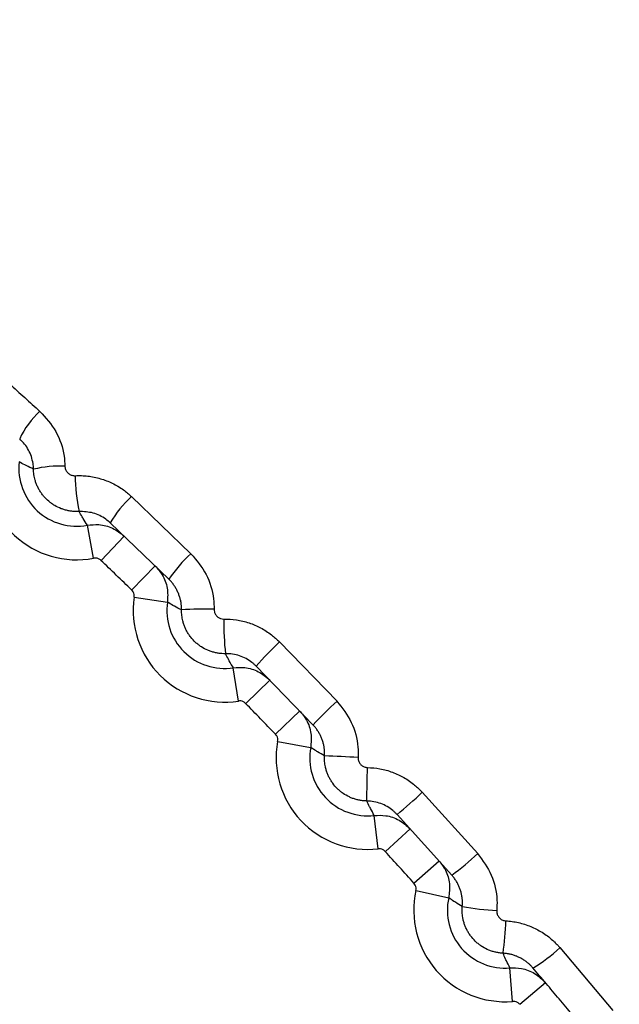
# Model space of a CAD drawing. Header units: millimetres. Extents: x -0.201 to 0.721, y -0.195 to 0.483.
# Tile 69 of 188: x 0.06517 to 0.06874, y 0.18397 to 0.18983. Entities that reach past the tile are written whole.
import ezdxf

# ---------------------------------------------------------------- set-up
doc = ezdxf.new("R2010")
doc.units = ezdxf.units.MM

msp = doc.modelspace()

# ---------------------------------------------------------------- linework, layer by layer
at = {"color": 7, "linetype": 'Continuous', "lineweight": 25}
for p, q in [((0.065836, 0.186995), (0.066189, 0.186655)), ((0.06561, 0.186628), (0.065573, 0.186825)), ((0.066058, 0.186503), (0.065709, 0.186838)), ((0.065654, 0.186615), (0.065792, 0.18676)), ((0.065837, 0.186439), (0.065976, 0.186583)), ((0.065851, 0.186396), (0.066049, 0.186366)), ((0.066715, 0.18613), (0.067058, 0.185777)), ((0.066471, 0.185778), (0.066441, 0.185976)), ((0.066915, 0.185637), (0.066577, 0.185985)), ((0.066515, 0.185763), (0.066658, 0.185903)), ((0.066692, 0.185581), (0.066836, 0.18572)), ((0.066705, 0.185537), (0.066901, 0.185501)), ((0.067565, 0.185235), (0.067895, 0.18487)), ((0.067303, 0.184898), (0.06728, 0.185097)), ((0.067741, 0.184742), (0.067416, 0.185102)), ((0.067346, 0.184882), (0.067493, 0.185017)), ((0.067516, 0.184694), (0.067665, 0.184827)), ((0.067528, 0.18465), (0.067723, 0.184607)), ((0.068384, 0.18431), (0.0687, 0.183935)), ((0.068103, 0.18399), (0.068087, 0.184189)), ((0.068145, 0.183973), (0.068298, 0.184102))]:
    msp.add_line(p, q, dxfattribs=at)
for centre, radius, start, end in [((0.069284, 0.187352), 0.0110523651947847, 98.019112, 348.190697), ((0.069284, 0.187352), 0.0110051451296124, 103.152908, 343.056902), ((0.069284, 0.187352), 0.0105261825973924, 346.58002, 99.62979), ((0.069284, 0.187352), 0.0103261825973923, 346.58002, 99.62979), ((0.069284, 0.187352), 0.007575, 341.888151, 104.321659), ((0.069284, 0.187352), 0.0107051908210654, 147.61233, 298.59748), ((0.069284, 0.187352), 0.0056383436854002, 349.602763, 96.607047), ((0.069284, 0.187352), 0.0075750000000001, 161.888151, 284.321659), ((0.069284, 0.187352), 0.0056383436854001, 169.602763, 276.607047), ((0.069284, 0.187352), 0.00550417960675, 170.905876, 275.303933), ((0.06562, 0.187135), 0.0004938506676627, 131.880012, 155.580573), ((0.065509, 0.187163), 0.0005442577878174, 173.583069, 280.626741), ((0.065509, 0.187163), 0.0003442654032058, 173.583069, 280.626741), ((0.065408, 0.186495), 0.0006813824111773, 87.380889, 103.233696), ((0.066464, 0.187118), 0.0009641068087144, 179.893703, 192.651568), ((0.066274, 0.18651), 0.0006534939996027, 132.106455, 149.84793), ((0.066756, 0.186032), 0.0008426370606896, 132.302354, 145.995798), ((0.041686, 0.161522), 0.0347, 45.89506, 46.31475), ((0.06639, 0.186316), 0.0005442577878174, 171.583069, 278.626741), ((0.06639, 0.186316), 0.0003442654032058, 171.583069, 278.626741), ((0.066259, 0.184901), 0.001424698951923, 87.274045, 95.061096), ((0.068169, 0.186248), 0.0017847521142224, 179.413316, 186.053204), ((0.067765, 0.184991), 0.0015486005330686, 132.652387, 140.066885), ((0.041686, 0.161522), 0.0347, 43.89506, 44.31475), ((0.069497, 0.183153), 0.0035825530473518, 132.90673, 136.106481), ((0.06724, 0.185439), 0.0005442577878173, 169.583069, 276.626741), ((0.06724, 0.185439), 0.0003442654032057, 169.583069, 276.626741), ((0.064755, 0.137472), 0.048031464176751, 87.102208, 87.340508), ((0.018337, 0.186145), 0.0489078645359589, 358.872512, 359.106547), ((0.065103, 0.187847), 0.0035895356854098, 310.108002, 313.301525), ((0.041686, 0.161522), 0.0347, 41.89506, 42.31475), ((0.066827, 0.185993), 0.0015498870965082, 306.147567, 313.55589), ((0.068059, 0.184532), 0.0005442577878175, 167.583069, 274.626741), ((0.068059, 0.184532), 0.0003442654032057, 167.583069, 274.626741), ((0.068109, 0.186314), 0.0017857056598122, 260.159415, 266.795621), ((0.066637, 0.184496), 0.0014256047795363, 351.152307, 358.934548), ((0.067799, 0.184917), 0.0008430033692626, 300.218563, 313.905988)]:
    msp.add_arc(centre, radius, start, end, dxfattribs=at)
for points, knots in [([(0.0692842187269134, 0.1999535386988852), (0.0701153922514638, 0.1999062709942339), (0.0717777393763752, 0.1998117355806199), (0.0741753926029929, 0.199056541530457), (0.076385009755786, 0.1978828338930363), (0.0783216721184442, 0.1962913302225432), (0.0799109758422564, 0.1943551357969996), (0.0810918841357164, 0.1921454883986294), (0.0818190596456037, 0.1897481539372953), (0.0820645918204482, 0.1872550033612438), (0.0818190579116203, 0.1847618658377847), (0.0810918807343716, 0.1823644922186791), (0.0799109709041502, 0.1801549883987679), (0.0783216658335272, 0.1782182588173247), (0.0763850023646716, 0.1766287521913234), (0.0741753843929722, 0.1754475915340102), (0.0717777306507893, 0.1747202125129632), (0.0692842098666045, 0.1744746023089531), (0.0667906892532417, 0.1747202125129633), (0.0643930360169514, 0.1754475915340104), (0.0621834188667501, 0.1766287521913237), (0.0602467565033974, 0.178218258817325), (0.0586574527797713, 0.1801549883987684), (0.0574765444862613, 0.1823644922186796), (0.0567493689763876, 0.1847618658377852), (0.0565038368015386, 0.1872550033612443), (0.0567493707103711, 0.1897481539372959), (0.0574765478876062, 0.1921454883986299), (0.0586574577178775, 0.1943551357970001), (0.0602467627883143, 0.1962913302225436), (0.0621834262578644, 0.1978828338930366), (0.0643930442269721, 0.1990565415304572), (0.0667906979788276, 0.19981173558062), (0.0684530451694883, 0.1999062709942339), (0.0692842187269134, 0.1999535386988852)], [0, 0, 0, 0, 0.0312499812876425, 0.0624999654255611, 0.0937499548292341, 0.1249999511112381, 0.1562499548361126, 0.1874999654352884, 0.2187499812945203, 0.2500000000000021, 0.2812500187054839, 0.3125000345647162, 0.3437500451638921, 0.3750000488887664, 0.4062500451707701, 0.437500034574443, 0.4687500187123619, 0.5000000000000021, 0.5312499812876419, 0.5624999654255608, 0.5937499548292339, 0.6249999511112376, 0.656249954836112, 0.6874999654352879, 0.7187499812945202, 0.750000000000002, 0.7812500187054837, 0.8125000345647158, 0.8437500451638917, 0.8750000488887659, 0.9062500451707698, 0.9375000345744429, 0.9687500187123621, 1, 1, 1, 1]), ([(0.0692842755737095, 0.1761021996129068), (0.0700739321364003, 0.1761496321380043), (0.0714876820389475, 0.1762345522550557), (0.07346016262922, 0.176852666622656), (0.0751571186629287, 0.1776929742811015), (0.0767019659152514, 0.1788233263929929), (0.0780233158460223, 0.1801828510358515), (0.0791074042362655, 0.1817597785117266), (0.0799040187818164, 0.1834804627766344), (0.0804049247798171, 0.1853272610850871), (0.0805869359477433, 0.1872145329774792), (0.0804482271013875, 0.1891228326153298), (0.0799952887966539, 0.1909637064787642), (0.0792328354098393, 0.1927182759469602), (0.0781962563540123, 0.1943052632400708), (0.0768962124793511, 0.1957084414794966), (0.0753929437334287, 0.1968628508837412), (0.0737018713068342, 0.1977566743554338), (0.071901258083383, 0.1983485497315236), (0.0700095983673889, 0.1986323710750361), (0.0681143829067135, 0.1985949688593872), (0.0662351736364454, 0.1982366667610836), (0.0644589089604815, 0.1975739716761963), (0.0628040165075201, 0.1966136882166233), (0.0613471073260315, 0.1954002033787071), (0.0601033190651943, 0.1939460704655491), (0.0591302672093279, 0.1923186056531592), (0.0584380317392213, 0.1905346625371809), (0.0580586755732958, 0.1886769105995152), (0.0579960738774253, 0.1867645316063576), (0.0582530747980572, 0.1848861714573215), (0.0588269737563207, 0.1830611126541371), (0.0596911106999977, 0.1813739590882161), (0.0608365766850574, 0.1798418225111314), (0.0622102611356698, 0.1785362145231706), (0.0637980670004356, 0.1774683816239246), (0.0655264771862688, 0.1766955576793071), (0.0673777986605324, 0.1761964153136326), (0.068642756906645, 0.1761339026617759), (0.0692842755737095, 0.1761021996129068)], [0, 0, 0, 0, 0.0334831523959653, 0.0599460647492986, 0.0871767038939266, 0.1136444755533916, 0.1408801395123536, 0.1673510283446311, 0.1945897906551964, 0.2210608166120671, 0.2482995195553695, 0.2747674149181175, 0.3020026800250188, 0.3284657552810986, 0.3556959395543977, 0.3821546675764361, 0.4093804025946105, 0.4358366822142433, 0.4630600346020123, 0.4895173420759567, 0.5167419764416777, 0.5432033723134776, 0.5704324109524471, 0.5968987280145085, 0.6241328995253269, 0.6506030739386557, 0.6778411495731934, 0.7043125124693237, 0.7315516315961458, 0.7580207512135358, 0.7852573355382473, 0.8117220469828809, 0.8389539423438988, 0.8654138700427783, 0.8926408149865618, 0.9190970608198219, 0.9463202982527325, 0.9727765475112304, 1, 1, 1, 1]), ([(0.0649273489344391, 0.187828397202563), (0.0649577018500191, 0.1878014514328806), (0.0650184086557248, 0.187747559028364), (0.0651091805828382, 0.187666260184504), (0.0651997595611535, 0.1875846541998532), (0.0652599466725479, 0.1875299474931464), (0.0652900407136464, 0.1875025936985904)], [0, 0, 0, 0, 0.2499798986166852, 0.4999678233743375, 0.7499798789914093, 1, 1, 1, 1]), ([(0.0652900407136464, 0.1875025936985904), (0.0653245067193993, 0.1874643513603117), (0.065393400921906, 0.1873879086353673), (0.0654332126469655, 0.1872674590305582), (0.0654378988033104, 0.18719610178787), (0.0654392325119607, 0.187175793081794)], [0, 0, 0, 0, 0.4173103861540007, 0.8341629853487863, 1, 1, 1, 1]), ([(0.0652521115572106, 0.1871584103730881), (0.0652518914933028, 0.1871640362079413), (0.0652514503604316, 0.1871753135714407), (0.0652483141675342, 0.1872004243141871), (0.0652402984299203, 0.1872336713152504), (0.0652233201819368, 0.1872725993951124), (0.0652001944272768, 0.187308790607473), (0.0651801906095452, 0.1873288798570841), (0.0651700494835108, 0.1873390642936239)], [0, 0, 0, 0, 0.0823254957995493, 0.1650269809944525, 0.3704465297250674, 0.5818109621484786, 0.7879950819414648, 0.9999999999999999, 0.9999999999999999, 0.9999999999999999, 0.9999999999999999]), ([(0.0652521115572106, 0.1871584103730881), (0.0652376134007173, 0.1871652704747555), (0.0652199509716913, 0.1871736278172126), (0.0651918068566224, 0.187188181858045), (0.0651780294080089, 0.1871957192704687), (0.0651672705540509, 0.1872016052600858)], [0, 0, 0, 0, 0.5009641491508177, 0.6103012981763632, 1, 1, 1, 1]), ([(0.0654392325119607, 0.187175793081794), (0.0654393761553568, 0.1871733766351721), (0.0654396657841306, 0.1871685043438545), (0.0654414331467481, 0.1871605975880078), (0.0654445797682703, 0.1871521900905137), (0.0654494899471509, 0.1871437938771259), (0.0654557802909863, 0.1871362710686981), (0.0654631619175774, 0.1871299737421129), (0.0654715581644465, 0.1871249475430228), (0.065480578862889, 0.1871214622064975), (0.0654901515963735, 0.187119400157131), (0.0654966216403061, 0.1871194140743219), (0.0654999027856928, 0.1871194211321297)], [0, 0, 0, 0, 0.0785730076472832, 0.1584270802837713, 0.2624688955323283, 0.3695001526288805, 0.4734317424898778, 0.5803201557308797, 0.6838713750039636, 0.7903706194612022, 0.893690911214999, 0.9999999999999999, 0.9999999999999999, 0.9999999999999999, 0.9999999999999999]), ([(0.0655233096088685, 0.1869064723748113), (0.0655161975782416, 0.1869062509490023), (0.0655019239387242, 0.1869058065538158), (0.0654803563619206, 0.1869074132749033), (0.0654587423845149, 0.1869107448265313), (0.0654375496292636, 0.1869159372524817), (0.0654101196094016, 0.1869251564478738), (0.0653839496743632, 0.1869378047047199), (0.0653597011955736, 0.1869536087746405), (0.0653368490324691, 0.186971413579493), (0.0653163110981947, 0.1869920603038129), (0.065298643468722, 0.1870150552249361), (0.0652869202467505, 0.1870333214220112), (0.06527678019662, 0.1870524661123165), (0.06526819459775, 0.1870726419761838), (0.0652619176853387, 0.1870917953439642), (0.0652562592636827, 0.1871148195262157), (0.0652529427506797, 0.1871364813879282), (0.065252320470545, 0.1871528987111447), (0.0652521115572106, 0.1871584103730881)], [0, 0, 0, 0, 0.0516488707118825, 0.1036577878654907, 0.1568023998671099, 0.2103394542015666, 0.2619138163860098, 0.366815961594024, 0.4202692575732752, 0.4719407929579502, 0.5770470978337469, 0.6306082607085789, 0.6823782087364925, 0.734510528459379, 0.7877862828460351, 0.8414572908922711, 0.8807015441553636, 0.9599488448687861, 1, 1, 1, 1]), ([(0.0654999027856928, 0.1871194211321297), (0.0655123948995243, 0.1871197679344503), (0.0655374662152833, 0.1871204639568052), (0.0655753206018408, 0.1871175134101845), (0.0656132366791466, 0.1871115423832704), (0.0656504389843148, 0.1871023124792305), (0.0656864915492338, 0.1870900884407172), (0.0657213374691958, 0.1870749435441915), (0.0657551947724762, 0.1870567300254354), (0.0657855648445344, 0.1870368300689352), (0.0658125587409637, 0.1870162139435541), (0.0658280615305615, 0.1870020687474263), (0.065835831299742, 0.1869949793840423)], [0, 0, 0, 0, 0.1016815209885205, 0.2040719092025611, 0.308688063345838, 0.4140688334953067, 0.5159845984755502, 0.6186006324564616, 0.7234176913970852, 0.8289923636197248, 0.9142934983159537, 1, 1, 1, 1]), ([(0.0657089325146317, 0.1868383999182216), (0.0657002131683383, 0.1868459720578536), (0.0656704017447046, 0.1868718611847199), (0.0656079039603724, 0.1869027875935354), (0.065551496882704, 0.1869052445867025), (0.0655233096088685, 0.1869064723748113)], [0, 0, 0, 0, 0.1713735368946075, 0.5859257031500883, 1, 1, 1, 1]), ([(0.0655728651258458, 0.1868247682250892), (0.0655642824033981, 0.1868380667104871), (0.0655538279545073, 0.186854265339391), (0.0655373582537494, 0.1868815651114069), (0.0655294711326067, 0.1868955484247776), (0.0655233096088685, 0.1869064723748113)], [0, 0, 0, 0, 0.5008080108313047, 0.6100245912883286, 1, 1, 1, 1]), ([(0.0655728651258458, 0.1868247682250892), (0.0655955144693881, 0.1868271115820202), (0.0656460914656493, 0.1868323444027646), (0.0657249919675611, 0.1868118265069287), (0.0657694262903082, 0.1867771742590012), (0.0657916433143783, 0.186759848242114)], [0, 0, 0, 0, 0.2885108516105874, 0.6442576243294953, 1, 1, 1, 1]), ([(0.066189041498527, 0.1866548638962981), (0.066222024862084, 0.1866156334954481), (0.0662879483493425, 0.1865372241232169), (0.0663236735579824, 0.1864158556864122), (0.0663259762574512, 0.1863444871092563), (0.0663266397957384, 0.186323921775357)], [0, 0, 0, 0, 0.4161530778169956, 0.8317605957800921, 0.9999999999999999, 0.9999999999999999, 0.9999999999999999, 0.9999999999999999]), ([(0.0656535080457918, 0.1866152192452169), (0.0656490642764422, 0.1866186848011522), (0.0656401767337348, 0.1866256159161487), (0.0656243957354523, 0.1866297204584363), (0.0656142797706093, 0.1866286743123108), (0.0656097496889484, 0.1866282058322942)], [0, 0, 0, 0, 0.3557466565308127, 0.7114936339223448, 1, 1, 1, 1]), ([(0.0659758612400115, 0.1865826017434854), (0.0659908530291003, 0.1865654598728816), (0.066024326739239, 0.1865271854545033), (0.0660531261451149, 0.1864509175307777), (0.0660504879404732, 0.1863946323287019), (0.0660491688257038, 0.1863664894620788)], [0, 0, 0, 0, 0.2885479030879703, 0.6442705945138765, 1, 1, 1, 1]), ([(0.0661331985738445, 0.1863199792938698), (0.0661331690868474, 0.1863256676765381), (0.0661331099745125, 0.1863370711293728), (0.0661314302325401, 0.1863553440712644), (0.0661282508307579, 0.186374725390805), (0.0661230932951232, 0.1863951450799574), (0.0661161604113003, 0.1864152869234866), (0.0661075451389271, 0.1864347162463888), (0.0660974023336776, 0.1864532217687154), (0.0660857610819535, 0.1864707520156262), (0.0660726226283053, 0.1864875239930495), (0.0660626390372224, 0.1864977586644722), (0.0660576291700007, 0.1865028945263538)], [0, 0, 0, 0, 0.0836695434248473, 0.1677316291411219, 0.2698382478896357, 0.3726570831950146, 0.4777157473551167, 0.5835453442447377, 0.6858281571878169, 0.788817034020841, 0.8940262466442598, 1, 1, 1, 1]), ([(0.0658513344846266, 0.1863957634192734), (0.0658515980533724, 0.1864013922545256), (0.0658521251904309, 0.1864126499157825), (0.0658463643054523, 0.1864279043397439), (0.0658396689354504, 0.1864355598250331), (0.0658366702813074, 0.1864389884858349)], [0, 0, 0, 0, 0.3557245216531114, 0.7114484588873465, 1, 1, 1, 1]), ([(0.0661331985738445, 0.1863199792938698), (0.0661188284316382, 0.1863273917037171), (0.0661013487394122, 0.1863364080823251), (0.0660734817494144, 0.1863520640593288), (0.0660598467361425, 0.1863601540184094), (0.0660491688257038, 0.1863664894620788)], [0, 0, 0, 0, 0.5005608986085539, 0.6088770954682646, 0.9999999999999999, 0.9999999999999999, 0.9999999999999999, 0.9999999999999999]), ([(0.0663943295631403, 0.1860598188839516), (0.0663872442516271, 0.1860598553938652), (0.0663730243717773, 0.186059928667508), (0.0663516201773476, 0.1860623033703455), (0.0663302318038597, 0.1860663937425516), (0.0663093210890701, 0.1860723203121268), (0.0662823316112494, 0.1860824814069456), (0.0662567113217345, 0.1860960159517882), (0.0662331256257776, 0.1861126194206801), (0.0662110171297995, 0.1861311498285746), (0.0661913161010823, 0.1861524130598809), (0.0661745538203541, 0.1861758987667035), (0.066163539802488, 0.1861944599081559), (0.0661541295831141, 0.1862138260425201), (0.066146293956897, 0.1862341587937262), (0.0661407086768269, 0.1862534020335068), (0.06613586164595, 0.1862764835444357), (0.0661332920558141, 0.1862981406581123), (0.0661332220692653, 0.1863144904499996), (0.0661331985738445, 0.1863199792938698)], [0, 0, 0, 0, 0.0516705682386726, 0.1037003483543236, 0.1568631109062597, 0.210417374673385, 0.2620674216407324, 0.3671229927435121, 0.4206542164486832, 0.4723252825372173, 0.5774250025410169, 0.630979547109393, 0.682671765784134, 0.7347235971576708, 0.7879097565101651, 0.8414879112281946, 0.880726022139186, 0.9599581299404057, 0.9999999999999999, 0.9999999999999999, 0.9999999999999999, 0.9999999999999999]), ([(0.0663266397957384, 0.186323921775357), (0.0663269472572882, 0.1863191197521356), (0.066327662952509, 0.1863079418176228), (0.0663350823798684, 0.1862915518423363), (0.066348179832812, 0.1862773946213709), (0.0663653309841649, 0.1862678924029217), (0.0663780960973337, 0.1862668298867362), (0.0663844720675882, 0.1862662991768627)], [0, 0, 0, 0, 0.1585767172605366, 0.3691277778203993, 0.5797659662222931, 0.7900998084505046, 1, 1, 1, 1]), ([(0.0663844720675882, 0.1862662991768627), (0.0664095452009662, 0.186265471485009), (0.0664604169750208, 0.1862637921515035), (0.0665345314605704, 0.1862451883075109), (0.0666053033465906, 0.1862151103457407), (0.0666570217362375, 0.1861816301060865), (0.0666930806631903, 0.1861519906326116), (0.0667079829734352, 0.1861374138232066), (0.0667154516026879, 0.1861301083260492)], [0, 0, 0, 0, 0.2043072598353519, 0.4145262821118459, 0.6192810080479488, 0.8299070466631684, 0.9147540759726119, 1, 1, 1, 1]), ([(0.0665772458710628, 0.1859851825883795), (0.0665731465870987, 0.185989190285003), (0.0665649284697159, 0.1859972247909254), (0.0665453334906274, 0.1860133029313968), (0.0665167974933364, 0.1860317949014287), (0.0664780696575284, 0.1860482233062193), (0.0664367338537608, 0.1860585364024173), (0.0664085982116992, 0.1860593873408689), (0.0663943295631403, 0.1860598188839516)], [0, 0, 0, 0, 0.0847099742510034, 0.1698239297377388, 0.3744060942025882, 0.5849144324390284, 0.7894944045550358, 1, 1, 1, 1]), ([(0.0664413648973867, 0.1859757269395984), (0.0664331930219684, 0.1859894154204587), (0.0664232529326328, 0.1860060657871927), (0.0664076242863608, 0.1860341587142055), (0.0664001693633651, 0.1860485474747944), (0.0663943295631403, 0.1860598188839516)], [0, 0, 0, 0, 0.5003162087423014, 0.6085736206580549, 1, 1, 1, 1]), ([(0.0664413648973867, 0.1859757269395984), (0.0664640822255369, 0.1859772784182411), (0.0665148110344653, 0.1859807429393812), (0.0665929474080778, 0.1859574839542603), (0.0666361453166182, 0.1859213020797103), (0.0666577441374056, 0.1859032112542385)], [0, 0, 0, 0, 0.2885108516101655, 0.6442576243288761, 1, 1, 1, 1]), ([(0.0665146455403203, 0.1857634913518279), (0.0665103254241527, 0.185767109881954), (0.0665016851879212, 0.18577434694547), (0.0664860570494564, 0.185778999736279), (0.0664759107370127, 0.185778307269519), (0.0664713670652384, 0.1857779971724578)], [0, 0, 0, 0, 0.3557466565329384, 0.7114936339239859, 1, 1, 1, 1]), ([(0.0670576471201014, 0.1857769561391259), (0.0670891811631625, 0.1857367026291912), (0.0671522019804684, 0.1856562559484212), (0.0671837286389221, 0.1855339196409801), (0.06718357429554, 0.1854625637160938), (0.0671835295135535, 0.1854418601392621)], [0, 0, 0, 0, 0.4155193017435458, 0.8304157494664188, 0.9999999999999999, 0.9999999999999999, 0.9999999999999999, 0.9999999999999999]), ([(0.0668356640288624, 0.1857196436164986), (0.0668500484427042, 0.1857019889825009), (0.0668821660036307, 0.1856625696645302), (0.0669082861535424, 0.1855853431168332), (0.0669036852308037, 0.1855291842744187), (0.0669013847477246, 0.1855011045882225)], [0, 0, 0, 0, 0.2885479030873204, 0.6442705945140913, 1, 1, 1, 1]), ([(0.0669839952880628, 0.1854515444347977), (0.0669841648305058, 0.1854572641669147), (0.0669845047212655, 0.1854687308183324), (0.0669834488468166, 0.1854870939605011), (0.0669809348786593, 0.1855065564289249), (0.0669764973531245, 0.1855270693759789), (0.0669702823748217, 0.1855473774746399), (0.066962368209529, 0.1855670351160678), (0.0669529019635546, 0.1855858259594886), (0.0669419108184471, 0.1856036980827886), (0.0669293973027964, 0.1856208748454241), (0.0669197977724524, 0.1856314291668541), (0.0669149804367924, 0.1856367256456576)], [0, 0, 0, 0, 0.0844691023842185, 0.1693397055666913, 0.27131426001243, 0.3739978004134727, 0.478917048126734, 0.5846086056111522, 0.6866154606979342, 0.7893308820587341, 0.894279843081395, 1, 1, 1, 1]), ([(0.0667046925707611, 0.185537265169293), (0.0667051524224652, 0.1855428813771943), (0.066706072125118, 0.1855541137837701), (0.0667008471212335, 0.1855695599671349), (0.0666944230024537, 0.1855774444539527), (0.0666915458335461, 0.1855809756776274)], [0, 0, 0, 0, 0.3557245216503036, 0.7114484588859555, 1, 1, 1, 1]), ([(0.0669839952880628, 0.1854515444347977), (0.0669698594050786, 0.1854594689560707), (0.0669526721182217, 0.1854691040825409), (0.0669252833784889, 0.1854857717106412), (0.0669118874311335, 0.1854943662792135), (0.0669013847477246, 0.1855011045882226)], [0, 0, 0, 0, 0.500136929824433, 0.6080976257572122, 1, 1, 1, 1]), ([(0.0672355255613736, 0.1851827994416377), (0.0672284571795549, 0.185183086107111), (0.0672142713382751, 0.1851836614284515), (0.0671929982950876, 0.1851867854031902), (0.0671718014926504, 0.1851916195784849), (0.0671511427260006, 0.1851982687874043), (0.067124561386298, 0.1852093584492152), (0.0670994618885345, 0.1852237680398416), (0.0670765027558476, 0.1852411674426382), (0.0670550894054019, 0.1852604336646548), (0.0670361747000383, 0.1852823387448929), (0.0670202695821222, 0.1853063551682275), (0.0670099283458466, 0.1853252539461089), (0.0670012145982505, 0.1853448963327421), (0.0669941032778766, 0.1853654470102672), (0.0669891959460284, 0.1853848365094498), (0.0669851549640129, 0.1854080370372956), (0.0669833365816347, 0.1854297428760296), (0.0669838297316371, 0.1854460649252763), (0.0669839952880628, 0.1854515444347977)], [0, 0, 0, 0, 0.0516689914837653, 0.1036967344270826, 0.1568559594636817, 0.2104061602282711, 0.2620752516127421, 0.3671689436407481, 0.4207192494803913, 0.4723885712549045, 0.5774827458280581, 0.6310333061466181, 0.682702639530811, 0.7347307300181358, 0.7878903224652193, 0.84144089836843, 0.8806908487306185, 0.9599464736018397, 0.9999999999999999, 0.9999999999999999, 0.9999999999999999, 0.9999999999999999]), ([(0.0671835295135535, 0.1854418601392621), (0.0671836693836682, 0.1854370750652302), (0.0671839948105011, 0.1854259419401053), (0.0671908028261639, 0.1854093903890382), (0.0672033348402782, 0.1853948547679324), (0.0672200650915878, 0.1853848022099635), (0.0672327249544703, 0.1853832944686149), (0.067239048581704, 0.1853825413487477)], [0, 0, 0, 0, 0.1585725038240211, 0.3689404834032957, 0.57952134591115, 0.7899700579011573, 1, 1, 1, 1]), ([(0.067239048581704, 0.1853825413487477), (0.0672640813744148, 0.1853808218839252), (0.0673148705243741, 0.185377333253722), (0.0673883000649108, 0.1853561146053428), (0.0674579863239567, 0.185323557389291), (0.0675085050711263, 0.1852882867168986), (0.0675435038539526, 0.1852574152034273), (0.0675578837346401, 0.18524233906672), (0.0675650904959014, 0.1852347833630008)], [0, 0, 0, 0, 0.2043436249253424, 0.4145937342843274, 0.6193636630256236, 0.8299996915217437, 0.9148009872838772, 1, 1, 1, 1]), ([(0.0674157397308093, 0.1851016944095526), (0.067411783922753, 0.1851058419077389), (0.0674038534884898, 0.1851141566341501), (0.0673848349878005, 0.1851309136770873), (0.0673569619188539, 0.1851504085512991), (0.0673188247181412, 0.1851682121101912), (0.0672778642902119, 0.1851799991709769), (0.0672497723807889, 0.1851818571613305), (0.0672355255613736, 0.1851827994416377)], [0, 0, 0, 0, 0.0847099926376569, 0.1698229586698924, 0.3744283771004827, 0.584964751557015, 0.7895147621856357, 1, 1, 1, 1]), ([(0.0672797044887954, 0.1850968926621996), (0.0672720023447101, 0.1851108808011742), (0.0672626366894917, 0.1851278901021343), (0.0672479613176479, 0.1851565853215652), (0.0672409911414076, 0.1851712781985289), (0.0672355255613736, 0.1851827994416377)], [0, 0, 0, 0, 0.4998630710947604, 0.6078236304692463, 1, 1, 1, 1]), ([(0.0672797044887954, 0.1850968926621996), (0.0673024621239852, 0.1850976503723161), (0.0673532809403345, 0.1850993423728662), (0.0674305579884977, 0.1850733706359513), (0.0674724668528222, 0.1850357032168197), (0.0674934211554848, 0.1850168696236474)], [0, 0, 0, 0, 0.2885108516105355, 0.644257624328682, 0.9999999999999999, 0.9999999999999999, 0.9999999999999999, 0.9999999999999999]), ([(0.0673455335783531, 0.1848822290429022), (0.0673413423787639, 0.1848859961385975), (0.0673329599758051, 0.1848935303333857), (0.0673175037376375, 0.1848987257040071), (0.0673073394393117, 0.1848983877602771), (0.0673027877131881, 0.1848982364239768)], [0, 0, 0, 0, 0.3557466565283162, 0.7114936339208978, 0.9999999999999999, 0.9999999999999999, 0.9999999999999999, 0.9999999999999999]), ([(0.0676648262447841, 0.1848272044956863), (0.0676785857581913, 0.1848090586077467), (0.0677093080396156, 0.1847685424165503), (0.0677327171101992, 0.1846904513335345), (0.0677261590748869, 0.1846344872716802), (0.0677228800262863, 0.1846065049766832)], [0, 0, 0, 0, 0.2885479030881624, 0.6442705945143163, 1, 1, 1, 1]), ([(0.0678948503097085, 0.1848699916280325), (0.0679249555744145, 0.1848286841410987), (0.0679851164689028, 0.1847461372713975), (0.068012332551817, 0.1846227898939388), (0.0680096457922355, 0.1845514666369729), (0.0680088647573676, 0.1845307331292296)], [0, 0, 0, 0, 0.4153666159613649, 0.8300484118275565, 0.9999999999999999, 0.9999999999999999, 0.9999999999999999, 0.9999999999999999]), ([(0.0678034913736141, 0.1845542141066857), (0.0678038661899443, 0.1845599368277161), (0.0678046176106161, 0.1845714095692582), (0.0678042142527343, 0.1845898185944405), (0.067802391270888, 0.1846093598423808), (0.0677986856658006, 0.1846300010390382), (0.0677931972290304, 0.1846504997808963), (0.0677859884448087, 0.184670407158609), (0.0677771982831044, 0.1846895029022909), (0.0677668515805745, 0.1847077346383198), (0.0677549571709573, 0.184725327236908), (0.0677457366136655, 0.1847362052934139), (0.0677411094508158, 0.1847416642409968)], [0, 0, 0, 0, 0.0846773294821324, 0.1697586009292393, 0.2717057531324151, 0.3743598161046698, 0.4792428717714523, 0.5848960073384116, 0.6868340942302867, 0.7894790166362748, 0.8943540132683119, 1, 1, 1, 1]), ([(0.0675275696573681, 0.1846495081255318), (0.0675282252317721, 0.1846551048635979), (0.0675295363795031, 0.1846662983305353), (0.0675248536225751, 0.1846819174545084), (0.0675187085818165, 0.1846900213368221), (0.0675159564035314, 0.1846936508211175)], [0, 0, 0, 0, 0.3557245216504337, 0.7114484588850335, 0.9999999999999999, 0.9999999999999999, 0.9999999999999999, 0.9999999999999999]), ([(0.0678034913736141, 0.1845542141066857), (0.0677896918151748, 0.1845626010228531), (0.0677729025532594, 0.1845728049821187), (0.0677461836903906, 0.184590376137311), (0.0677331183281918, 0.1845994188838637), (0.0677228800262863, 0.1846065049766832)], [0, 0, 0, 0, 0.4996837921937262, 0.6079413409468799, 1, 1, 1, 1]), ([(0.0680458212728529, 0.1842764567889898), (0.0680387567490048, 0.184276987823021), (0.0680245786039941, 0.1842780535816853), (0.0680033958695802, 0.1842819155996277), (0.0679823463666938, 0.1842874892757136), (0.0679551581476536, 0.184297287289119), (0.0679293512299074, 0.1843104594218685), (0.0679055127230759, 0.1843266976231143), (0.067883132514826, 0.1843449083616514), (0.0678631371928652, 0.1843658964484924), (0.0678460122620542, 0.1843891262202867), (0.0678346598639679, 0.1844076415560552), (0.0678249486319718, 0.1844269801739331), (0.0678169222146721, 0.1844469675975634), (0.0678105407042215, 0.1844677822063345), (0.0678063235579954, 0.1844873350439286), (0.0678031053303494, 0.1845107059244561), (0.0678020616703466, 0.1845324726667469), (0.0678031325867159, 0.1845487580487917), (0.0678034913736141, 0.1845542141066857)], [0, 0, 0, 0, 0.0516634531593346, 0.1036859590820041, 0.156840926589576, 0.2103872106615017, 0.3143439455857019, 0.3671108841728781, 0.4206475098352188, 0.5246691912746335, 0.5774700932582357, 0.6310421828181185, 0.6829373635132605, 0.7351964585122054, 0.7880192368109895, 0.8416142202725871, 0.8809416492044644, 0.9601121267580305, 1, 1, 1, 1]), ([(0.0680088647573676, 0.1845307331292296), (0.0680087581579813, 0.1845283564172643), (0.0680085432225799, 0.1845235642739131), (0.0680094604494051, 0.1845156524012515), (0.0680116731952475, 0.1845071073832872), (0.0680156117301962, 0.1844983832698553), (0.0680209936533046, 0.184490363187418), (0.0680275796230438, 0.1844834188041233), (0.0680352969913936, 0.1844776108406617), (0.0680437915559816, 0.1844732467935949), (0.0680529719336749, 0.1844702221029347), (0.0680593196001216, 0.1844695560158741), (0.0680625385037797, 0.1844692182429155)], [0, 0, 0, 0, 0.0784038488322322, 0.1580849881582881, 0.2618520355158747, 0.3686043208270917, 0.4724880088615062, 0.5793394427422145, 0.6831182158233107, 0.7898614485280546, 0.8934386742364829, 1, 1, 1, 1]), ([(0.0680625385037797, 0.1844692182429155), (0.0680750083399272, 0.1844682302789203), (0.0681000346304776, 0.1844662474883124), (0.0681374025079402, 0.1844592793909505), (0.0681745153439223, 0.1844493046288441), (0.0682105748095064, 0.1844361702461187), (0.0682451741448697, 0.1844201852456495), (0.0682782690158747, 0.1844014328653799), (0.0683100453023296, 0.1843797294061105), (0.0683341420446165, 0.1843600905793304), (0.0683552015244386, 0.184340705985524), (0.068369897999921, 0.1843258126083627), (0.0683802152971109, 0.184313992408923), (0.0683836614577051, 0.1843100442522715)], [0, 0, 0, 0, 0.1017838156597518, 0.2042746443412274, 0.3089861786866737, 0.4144609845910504, 0.5164473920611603, 0.6191328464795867, 0.7240153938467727, 0.8296541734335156, 0.872119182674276, 0.957285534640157, 1, 1, 1, 1]), ([(0.0682233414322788, 0.1841889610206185), (0.0682195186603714, 0.1841932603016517), (0.0682118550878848, 0.1842018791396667), (0.0681984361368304, 0.184214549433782), (0.068183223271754, 0.184226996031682), (0.0681659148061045, 0.1842388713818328), (0.0681474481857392, 0.1842493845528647), (0.0681281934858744, 0.1842582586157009), (0.0681084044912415, 0.1842654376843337), (0.0680881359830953, 0.1842709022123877), (0.0680672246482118, 0.1842748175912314), (0.0680529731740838, 0.1842759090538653), (0.0680458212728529, 0.1842764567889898)], [0, 0, 0, 0, 0.0849944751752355, 0.1703897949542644, 0.2723597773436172, 0.3750277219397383, 0.4799017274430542, 0.5855405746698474, 0.6873221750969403, 0.7898073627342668, 0.8945177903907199, 1, 1, 1, 1]), ([(0.0680868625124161, 0.1841893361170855), (0.0680796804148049, 0.1842035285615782), (0.0680709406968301, 0.1842207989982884), (0.0680573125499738, 0.1842498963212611), (0.0680508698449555, 0.184264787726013), (0.0680458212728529, 0.1842764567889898)], [0, 0, 0, 0, 0.4994391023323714, 0.6077551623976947, 1, 1, 1, 1]), ([(0.0680868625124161, 0.1841893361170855), (0.0681096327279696, 0.1841892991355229), (0.0681604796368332, 0.184189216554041), (0.0682368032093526, 0.1841605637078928), (0.0682773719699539, 0.1841214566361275), (0.0682976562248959, 0.1841019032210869)], [0, 0, 0, 0, 0.2885108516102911, 0.6442576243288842, 1, 1, 1, 1]), ([(0.0685350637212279, 0.1838188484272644), (0.0685092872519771, 0.1838498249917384), (0.0684577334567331, 0.1839117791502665), (0.0683799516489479, 0.1840044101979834), (0.0683018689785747, 0.1840968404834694), (0.0682495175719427, 0.1841582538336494), (0.0682233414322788, 0.1841889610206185)], [0, 0, 0, 0, 0.2499792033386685, 0.4999667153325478, 0.7499791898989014, 1, 1, 1, 1]), ([(0.068145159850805, 0.1839725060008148), (0.068141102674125, 0.1839764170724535), (0.0681329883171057, 0.1839842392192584), (0.0681177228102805, 0.1839899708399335), (0.0681075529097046, 0.1839899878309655), (0.0681029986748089, 0.183989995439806)], [0, 0, 0, 0, 0.3557466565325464, 0.7114936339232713, 1, 1, 1, 1])]:
    msp.add_open_spline(points, degree=3, knots=knots, dxfattribs=at)

doc.saveas('drawing.dxf')
